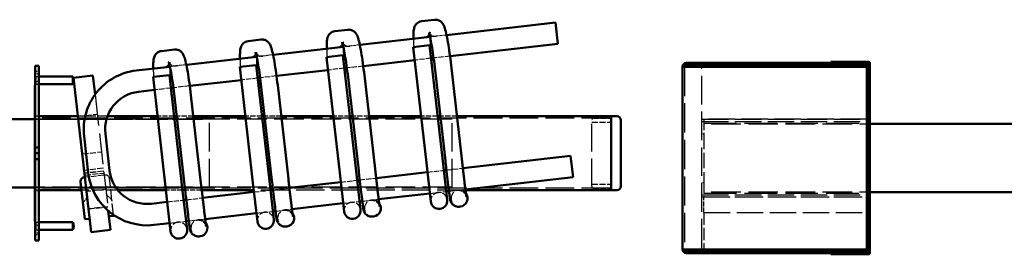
# Model space of a CAD drawing. Header units: millimetres. Extents: x 17 to 1976, y -74 to 835.
# Tile 3 of 8: x 128 to 331, y 417 to 466. Entities that reach past the tile are written whole.
import ezdxf

# ---------------------------------------------------------------- set-up
doc = ezdxf.new("R2010")
doc.units = ezdxf.units.MM
doc.header["$LTSCALE"] = 2
doc.linetypes.add('DASHED', pattern=[0.2067, 0.1654, -0.0413])
doc.layers.add('Sichtbar', color=7, linetype='Continuous', lineweight=50)
doc.layers.add('Verdeckt', color=7, linetype='DASHED', lineweight=25)

msp = doc.modelspace()

# ---------------------------------------------------------------- linework, layer by layer
at = {"layer": 'Sichtbar'}
for p, q in [((213.153, 465.614), (210.487, 465.31)), ((238.069, 465.035), (215.62, 462.474)), ((238.069, 465.035), (238.567, 460.664)), ((195.269, 463.573), (192.603, 463.269)), ((177.385, 461.533), (174.719, 461.228)), ((212.225, 462.086), (197.736, 460.433)), ((159.501, 459.492), (156.835, 459.188)), ((194.341, 460.045), (179.852, 458.392)), ((212.131, 460.364), (208.753, 459.979)), ((211.474, 436.134), (208.753, 459.979)), ((214.852, 436.519), (212.131, 460.364)), ((238.567, 460.664), (216.333, 458.126)), ((176.457, 458.005), (161.968, 456.351)), ((194.247, 458.324), (190.869, 457.938)), ((193.59, 434.093), (190.869, 457.938)), ((196.968, 434.478), (194.247, 458.324)), ((209.059, 457.296), (198.449, 456.086)), ((212.954, 457.741), (212.437, 457.682)), ((302.09, 456.943), (294.89, 456.943)), ((294.89, 456.943), (294.89, 456.743)), ((302.09, 456.743), (302.09, 456.943)), ((302.69, 456.943), (302.09, 456.943)), ((131.566, 456.149), (130.766, 456.149)), ((130.766, 455.349), (130.766, 456.149)), ((130.766, 455.349), (130.766, 439.349)), ((131.566, 456.149), (131.566, 455.349)), ((131.566, 455.349), (131.566, 439.349)), ((158.573, 455.964), (151.63, 455.172)), ((176.363, 456.283), (172.985, 455.897)), ((175.706, 432.052), (172.985, 455.897)), ((179.084, 432.438), (176.363, 456.283)), ((191.175, 455.256), (180.565, 454.045)), ((195.07, 455.7), (194.553, 455.641)), ((215.387, 436.58), (213.188, 455.855)), ((218.765, 436.966), (216.566, 456.241)), ((265.09, 455.943), (264.29, 455.943)), ((264.29, 418.343), (264.29, 455.943)), ((265.09, 456.743), (265.09, 456.343)), ((301.69, 456.743), (265.09, 456.743)), ((265.09, 456.343), (301.69, 456.343)), ((265.09, 455.943), (301.89, 455.943)), ((268.29, 455.943), (268.29, 456.343)), ((301.69, 456.743), (302.031, 456.743)), ((302.69, 456.343), (301.69, 456.343)), ((301.89, 455.943), (302.29, 455.943)), ((302.031, 456.743), (302.09, 456.743)), ((302.69, 456.743), (302.09, 456.743)), ((302.29, 456.343), (302.29, 455.943)), ((302.29, 454.943), (302.29, 455.943)), ((302.69, 455.943), (302.29, 455.943)), ((302.29, 419.343), (302.29, 454.943)), ((302.89, 456.743), (302.69, 456.743)), ((302.69, 455.543), (302.69, 456.743)), ((302.69, 418.744), (302.69, 455.543)), ((302.69, 419.343), (302.69, 454.943)), ((302.89, 456.743), (302.89, 455.543)), ((302.89, 418.744), (302.89, 455.543)), ((131.566, 453.949), (138.551, 453.949)), ((138.551, 453.949), (138.551, 452.349)), ((138.713, 453.698), (142.688, 454.151)), ((142.341, 421.904), (138.713, 453.698)), ((142.688, 454.151), (143.137, 450.213)), ((158.479, 454.242), (155.101, 453.857)), ((157.822, 430.011), (155.101, 453.857)), ((161.2, 430.397), (158.479, 454.242)), ((173.291, 453.215), (162.681, 452.004)), ((177.186, 453.659), (176.669, 453.6)), ((197.503, 434.54), (195.304, 453.814)), ((200.881, 434.925), (198.682, 454.2)), ((130.766, 452.149), (130.738, 452.149)), ((130.738, 424.149), (130.738, 452.149)), ((131.566, 452.349), (138.551, 452.349)), ((155.407, 451.174), (152.128, 450.8)), ((159.302, 451.619), (158.785, 451.56)), ((179.619, 432.499), (177.42, 451.774)), ((182.997, 432.884), (180.798, 452.159)), ((161.735, 430.458), (159.536, 449.733)), ((165.113, 430.843), (162.914, 450.118)), ((264.29, 447.143), (264.25, 447.143)), ((264.25, 427.143), (264.25, 447.143)), ((82.966, 445.189), (130.738, 445.189)), ((139.62, 445.749), (131.566, 445.749)), ((156.026, 445.749), (145.695, 445.749)), ((159.99, 445.749), (159.448, 445.749)), ((174.143, 445.749), (163.412, 445.749)), ((178.107, 445.749), (177.565, 445.749)), ((192.26, 445.749), (181.529, 445.749)), ((196.224, 445.749), (195.682, 445.749)), ((210.377, 445.749), (199.646, 445.749)), ((214.341, 445.749), (213.799, 445.749)), ((249.566, 445.749), (217.763, 445.749)), ((249.566, 430.549), (249.566, 445.749)), ((249.566, 430.549), (249.566, 445.749)), ((249.566, 445.749), (250.766, 445.749)), ((251.566, 444.949), (251.566, 431.349)), ((302.89, 444.183), (350.662, 444.183)), ((140.891, 441.667), (141.753, 434.116)), ((145.263, 442.166), (146.125, 434.615)), ((130.766, 438.149), (130.766, 439.349)), ((130.766, 439.349), (131.566, 439.349)), ((131.566, 439.349), (131.566, 438.149)), ((130.766, 436.949), (130.766, 438.149)), ((131.566, 438.149), (130.766, 438.149)), ((131.566, 436.949), (130.766, 436.949)), ((130.766, 436.949), (130.766, 420.949)), ((131.566, 438.149), (131.566, 436.949)), ((131.566, 436.949), (131.566, 420.949)), ((215.759, 428.571), (214.852, 436.519)), ((218.983, 435.078), (241.198, 437.613)), ((241.697, 433.242), (241.198, 437.613)), ((211.474, 436.134), (212.381, 428.185)), ((215.067, 434.631), (215.604, 434.693)), ((140.936, 433.158), (140.857, 433.149)), ((141.056, 433.171), (140.936, 433.158)), ((193.59, 434.093), (194.497, 426.145)), ((197.875, 426.53), (196.968, 434.478)), ((197.183, 432.591), (197.721, 432.652)), ((201.099, 433.037), (211.689, 434.246)), ((219.506, 430.709), (241.697, 433.242)), ((82.966, 431.109), (130.738, 431.109)), ((140.348, 430.549), (131.566, 430.549)), ((140.153, 432.263), (141.03, 424.573)), ((157.761, 430.549), (147.846, 430.549)), ((161.725, 430.549), (161.183, 430.549)), ((175.877, 430.549), (165.147, 430.549)), ((175.706, 432.052), (176.613, 424.104)), ((179.991, 424.489), (179.084, 432.438)), ((179.299, 430.55), (179.837, 430.611)), ((183.215, 430.997), (193.805, 432.205)), ((249.566, 430.549), (219.526, 430.549)), ((249.566, 430.549), (250.766, 430.549)), ((157.822, 430.011), (158.729, 422.063)), ((162.107, 422.449), (161.2, 430.397)), ((161.415, 428.509), (161.953, 428.57)), ((165.331, 428.956), (175.921, 430.164)), ((201.622, 428.669), (212.188, 429.874)), ((215.566, 430.26), (216.128, 430.324)), ((302.89, 430.103), (350.662, 430.103)), ((154.759, 427.75), (158.037, 428.124)), ((183.738, 426.628), (194.304, 427.834)), ((197.682, 428.219), (198.244, 428.283)), ((218.453, 427.167), (218.245, 427.143)), ((264.29, 427.143), (264.25, 427.143)), ((141.825, 424.663), (141.03, 424.573)), ((141.905, 424.672), (141.825, 424.663)), ((145.866, 426.295), (146.316, 422.358)), ((146.197, 425.162), (146.117, 425.153)), ((146.992, 425.253), (146.197, 425.162)), ((146.992, 425.253), (146.97, 425.441)), ((165.854, 424.587), (176.42, 425.793)), ((179.798, 426.178), (180.36, 426.242)), ((200.569, 425.126), (200.361, 425.103)), ((130.766, 424.149), (130.738, 424.149)), ((131.566, 423.949), (138.551, 423.949)), ((131.566, 422.349), (138.551, 422.349)), ((138.551, 423.949), (138.551, 422.349)), ((146.316, 422.358), (142.341, 421.904)), ((155.258, 423.378), (158.536, 423.752)), ((161.914, 424.138), (162.476, 424.202)), ((182.685, 423.086), (182.477, 423.062)), ((130.766, 420.149), (130.766, 420.949)), ((131.566, 420.949), (131.566, 420.149)), ((164.801, 421.045), (164.593, 421.021)), ((130.766, 420.149), (131.566, 420.149)), ((264.29, 418.343), (265.09, 418.343)), ((301.89, 418.343), (265.09, 418.343)), ((268.29, 417.943), (268.29, 418.343)), ((301.89, 418.343), (302.29, 418.343)), ((302.29, 418.343), (302.29, 419.343)), ((302.29, 418.343), (302.29, 417.943)), ((302.29, 418.343), (302.69, 418.343)), ((302.69, 417.544), (302.69, 418.744)), ((302.89, 418.744), (302.89, 417.544)), ((265.09, 417.943), (301.69, 417.943)), ((265.09, 417.943), (265.09, 417.543)), ((265.09, 417.543), (301.69, 417.543)), ((294.89, 417.543), (294.89, 417.343)), ((294.89, 417.343), (302.09, 417.343)), ((301.69, 417.943), (302.69, 417.943)), ((302.031, 417.543), (301.69, 417.543)), ((302.09, 417.543), (302.031, 417.543)), ((302.09, 417.343), (302.09, 417.543)), ((302.69, 417.543), (302.09, 417.543)), ((302.09, 417.343), (302.69, 417.343)), ((302.69, 417.544), (302.89, 417.544))]:
    msp.add_line(p, q, dxfattribs=at)
for centre, radius, start, end in [((302.69, 456.743), 0.2, 0, 90), ((153.013, 443.05), 12.2, 96.50996, 186.50996), ((265.09, 455.943), 0.8, 90, 180), ((265.09, 455.943), 0.4, 90, 180), ((302.69, 456.743), 0.0004, 0, 90), ((137.166, 453.149), 1.6, 330, 30), ((153.013, 443.05), 7.8, 96.50996, 186.50996), ((250.766, 444.949), 0.8, 0, 90), ((153.874, 435.499), 7.8, 186.50996, 276.50996), ((140.948, 432.354), 0.8, 96.50996, 186.50996), ((140.95, 433.038), 0.12, 6.50996, 96.50996), ((153.874, 435.499), 12.2, 186.50996, 276.50996), ((250.766, 431.349), 0.8, 270, 0), ((214.07, 428.378), 1.7, 186.50996, 6.50996), ((196.186, 426.337), 1.7, 186.50996, 6.50996), ((141.891, 424.792), 0.12, 276.50996, 6.50996), ((146.104, 425.272), 0.12, 186.50996, 276.50996), ((178.302, 424.297), 1.7, 186.50996, 6.50996), ((137.166, 423.149), 1.6, 330, 30), ((160.418, 422.256), 1.7, 186.50996, 6.50996), ((265.09, 418.343), 0.8, 180, 270), ((265.09, 418.343), 0.4, 180, 270), ((302.69, 417.544), 0.2, 270, 0), ((302.69, 417.544), 0.0004, 270, 0)]:
    msp.add_arc(centre, radius, start, end, dxfattribs=at)
for centre in [(218.261, 428.856), (200.377, 426.816), (182.493, 424.775), (164.609, 422.734)]:
    msp.add_ellipse(centre, major_axis=(0.193, -1.689), ratio=0.9999619, start_param=0, end_param=2.1095719, dxfattribs=at)
for points, knots in [([(210.487, 465.31), (210.29, 465.288), (210.099, 465.23), (209.76, 465.07), (209.618, 464.966), (209.371, 464.743), (209.28, 464.626), (209.122, 464.39), (209.071, 464.279), (208.967, 464.028), (208.935, 463.909), (208.833, 463.467), (208.816, 463.199), (208.785, 462.528), (208.783, 462.138), (208.791, 461.694)], [3.14159265, 3.14159265, 3.14159265, 3.14159265, 3.16825759, 3.16825759, 3.19756367, 3.19756367, 3.23409092, 3.23409092, 3.28217688, 3.28217688, 3.35985204, 3.35985204, 3.59382512, 3.59382512, 3.83727159, 3.83727159, 3.83727159, 3.83727159]), ([(216.566, 456.241), (216.469, 457.087), (216.362, 457.932), (216.137, 459.541), (216.019, 460.305), (215.781, 461.685), (215.662, 462.3), (215.427, 463.344), (215.319, 463.762), (215.11, 464.332), (215.047, 464.507), (214.833, 464.838), (214.772, 464.924), (214.576, 465.141), (214.431, 465.285), (214.012, 465.507), (213.796, 465.587), (213.418, 465.629), (213.285, 465.629), (213.153, 465.614)], [1.5707963, 1.5707963, 1.5707963, 1.5707963, 1.8849556, 1.8849556, 2.1991149, 2.1991149, 2.5132741, 2.5132741, 2.8274334, 2.8274334, 2.984513, 2.984513, 3.032259, 3.032259, 3.087876, 3.087876, 3.1237737, 3.1237737, 3.1415927, 3.1415927, 3.1415927, 3.1415927]), ([(192.603, 463.269), (192.406, 463.247), (192.215, 463.189), (191.876, 463.029), (191.734, 462.926), (191.487, 462.703), (191.396, 462.585), (191.239, 462.349), (191.187, 462.238), (191.083, 461.987), (191.051, 461.868), (190.949, 461.426), (190.932, 461.158), (190.901, 460.487), (190.899, 460.098), (190.907, 459.654)], [3.14159265, 3.14159265, 3.14159265, 3.14159265, 3.16825759, 3.16825759, 3.19756367, 3.19756367, 3.23409092, 3.23409092, 3.28217688, 3.28217688, 3.35985204, 3.35985204, 3.59382512, 3.59382512, 3.83727159, 3.83727159, 3.83727159, 3.83727159]), ([(198.682, 454.2), (198.585, 455.046), (198.478, 455.891), (198.253, 457.5), (198.135, 458.264), (197.897, 459.644), (197.778, 460.259), (197.543, 461.303), (197.435, 461.721), (197.226, 462.291), (197.163, 462.466), (196.949, 462.797), (196.888, 462.883), (196.692, 463.101), (196.547, 463.244), (196.128, 463.466), (195.912, 463.546), (195.534, 463.588), (195.401, 463.588), (195.269, 463.573)], [1.5707963, 1.5707963, 1.5707963, 1.5707963, 1.8849556, 1.8849556, 2.1991149, 2.1991149, 2.5132741, 2.5132741, 2.8274334, 2.8274334, 2.984513, 2.984513, 3.032259, 3.032259, 3.087876, 3.087876, 3.1237737, 3.1237737, 3.1415927, 3.1415927, 3.1415927, 3.1415927]), ([(213.188, 455.855), (213.094, 456.674), (212.991, 457.491), (212.774, 459.037), (212.661, 459.766), (212.441, 461.046), (212.333, 461.601), (212.144, 462.447), (212.059, 462.761), (211.988, 462.971), (211.975, 463.006), (211.971, 463.015), (211.97, 463.015), (211.97, 463.015)], [1.5707963, 1.5707963, 1.5707963, 1.5707963, 1.8849556, 1.8849556, 2.1982349, 2.1982349, 2.5051615, 2.5051615, 2.7882676, 2.7882676, 2.8819485, 2.8819485, 2.8952365, 2.8952365, 2.8952365, 2.8952365]), ([(174.719, 461.228), (174.522, 461.206), (174.331, 461.148), (173.992, 460.988), (173.85, 460.885), (173.603, 460.662), (173.512, 460.545), (173.355, 460.308), (173.303, 460.197), (173.199, 459.947), (173.167, 459.827), (173.066, 459.385), (173.048, 459.117), (173.017, 458.446), (173.015, 458.057), (173.024, 457.613)], [3.14159265, 3.14159265, 3.14159265, 3.14159265, 3.16825759, 3.16825759, 3.19756367, 3.19756367, 3.23409092, 3.23409092, 3.28217688, 3.28217688, 3.35985204, 3.35985204, 3.59382512, 3.59382512, 3.83727159, 3.83727159, 3.83727159, 3.83727159]), ([(180.798, 452.159), (180.701, 453.005), (180.594, 453.85), (180.369, 455.459), (180.251, 456.223), (180.013, 457.603), (179.894, 458.218), (179.659, 459.263), (179.551, 459.681), (179.342, 460.25), (179.279, 460.425), (179.065, 460.757), (179.004, 460.843), (178.808, 461.06), (178.663, 461.203), (178.244, 461.425), (178.028, 461.506), (177.65, 461.547), (177.517, 461.548), (177.385, 461.533)], [1.5707963, 1.5707963, 1.5707963, 1.5707963, 1.8849556, 1.8849556, 2.1991149, 2.1991149, 2.5132741, 2.5132741, 2.8274334, 2.8274334, 2.984513, 2.984513, 3.032259, 3.032259, 3.087876, 3.087876, 3.1237737, 3.1237737, 3.1415927, 3.1415927, 3.1415927, 3.1415927]), ([(195.304, 453.814), (195.21, 454.633), (195.107, 455.45), (194.89, 456.996), (194.777, 457.725), (194.557, 459.005), (194.449, 459.56), (194.26, 460.407), (194.175, 460.72), (194.104, 460.93), (194.091, 460.965), (194.087, 460.974), (194.087, 460.975), (194.087, 460.975)], [1.5707963, 1.5707963, 1.5707963, 1.5707963, 1.8849556, 1.8849556, 2.1982349, 2.1982349, 2.5051615, 2.5051615, 2.7882676, 2.7882676, 2.8819485, 2.8819485, 2.8952365, 2.8952365, 2.8952365, 2.8952365]), ([(156.835, 459.188), (156.639, 459.165), (156.447, 459.107), (156.108, 458.947), (155.966, 458.844), (155.719, 458.621), (155.628, 458.504), (155.471, 458.267), (155.419, 458.157), (155.315, 457.906), (155.283, 457.786), (155.182, 457.344), (155.164, 457.076), (155.133, 456.405), (155.131, 456.016), (155.14, 455.572)], [3.14159265, 3.14159265, 3.14159265, 3.14159265, 3.16825759, 3.16825759, 3.19756367, 3.19756367, 3.23409092, 3.23409092, 3.28217688, 3.28217688, 3.35985204, 3.35985204, 3.59382512, 3.59382512, 3.83727159, 3.83727159, 3.83727159, 3.83727159]), ([(162.914, 450.118), (162.817, 450.965), (162.71, 451.809), (162.485, 453.419), (162.367, 454.183), (162.129, 455.563), (162.01, 456.177), (161.775, 457.222), (161.667, 457.64), (161.458, 458.21), (161.395, 458.385), (161.181, 458.716), (161.12, 458.802), (160.924, 459.019), (160.779, 459.163), (160.36, 459.385), (160.144, 459.465), (159.766, 459.507), (159.633, 459.507), (159.501, 459.492)], [1.5707963, 1.5707963, 1.5707963, 1.5707963, 1.8849556, 1.8849556, 2.1991149, 2.1991149, 2.5132741, 2.5132741, 2.8274334, 2.8274334, 2.984513, 2.984513, 3.032259, 3.032259, 3.087876, 3.087876, 3.1237737, 3.1237737, 3.1415927, 3.1415927, 3.1415927, 3.1415927]), ([(177.42, 451.774), (177.326, 452.592), (177.223, 453.409), (177.006, 454.955), (176.893, 455.684), (176.673, 456.964), (176.565, 457.52), (176.377, 458.366), (176.291, 458.679), (176.22, 458.89), (176.207, 458.924), (176.203, 458.933), (176.203, 458.934), (176.203, 458.934)], [1.5707963, 1.5707963, 1.5707963, 1.5707963, 1.8849556, 1.8849556, 2.1982349, 2.1982349, 2.5051615, 2.5051615, 2.7882676, 2.7882676, 2.8819485, 2.8819485, 2.8952365, 2.8952365, 2.8952365, 2.8952365]), ([(159.536, 449.733), (159.442, 450.551), (159.339, 451.369), (159.122, 452.914), (159.009, 453.643), (158.789, 454.924), (158.681, 455.479), (158.493, 456.325), (158.407, 456.639), (158.337, 456.849), (158.323, 456.883), (158.319, 456.893), (158.319, 456.893), (158.319, 456.893)], [1.5707963, 1.5707963, 1.5707963, 1.5707963, 1.8849556, 1.8849556, 2.1982349, 2.1982349, 2.5051615, 2.5051615, 2.7882676, 2.7882676, 2.8819485, 2.8819485, 2.8952365, 2.8952365, 2.8952365, 2.8952365]), ([(212.455, 457.684), (212.474, 457.484), (212.494, 457.282), (212.557, 456.655), (212.603, 456.224), (212.652, 455.794)], [4.46832185, 4.46832185, 4.46832185, 4.46832185, 4.54729716, 4.54729716, 4.71238898, 4.71238898, 4.71238898, 4.71238898]), ([(194.571, 455.643), (194.59, 455.443), (194.61, 455.242), (194.673, 454.614), (194.719, 454.183), (194.768, 453.753)], [4.46832185, 4.46832185, 4.46832185, 4.46832185, 4.54729716, 4.54729716, 4.71238898, 4.71238898, 4.71238898, 4.71238898]), ([(176.687, 453.602), (176.706, 453.403), (176.726, 453.201), (176.789, 452.573), (176.835, 452.143), (176.885, 451.713)], [4.46832185, 4.46832185, 4.46832185, 4.46832185, 4.54729716, 4.54729716, 4.71238898, 4.71238898, 4.71238898, 4.71238898]), ([(158.803, 451.562), (158.822, 451.362), (158.842, 451.16), (158.905, 450.532), (158.952, 450.102), (159.001, 449.672)], [4.46832185, 4.46832185, 4.46832185, 4.46832185, 4.54729716, 4.54729716, 4.71238898, 4.71238898, 4.71238898, 4.71238898]), ([(218.245, 427.143), (218.065, 427.123), (217.882, 427.133), (217.543, 427.201), (217.391, 427.26), (217.108, 427.407), (216.995, 427.496), (216.778, 427.693), (216.708, 427.788), (216.567, 427.99), (216.532, 428.068), (216.472, 428.2), (216.455, 428.246), (216.428, 428.325), (216.419, 428.354), (216.402, 428.416), (216.395, 428.442), (216.378, 428.514), (216.372, 428.546), (216.328, 428.78), (216.301, 428.986), (216.206, 429.704), (216.146, 430.177), (216.005, 431.316), (215.924, 431.982), (215.751, 433.44), (215.658, 434.232), (215.505, 435.554), (215.446, 436.067), (215.387, 436.58)], [6.2831853, 6.2831853, 6.2831853, 6.2831853, 6.2859802, 6.2859802, 6.2890609, 6.2890609, 6.2931135, 6.2931135, 6.2994075, 6.2994075, 6.3099466, 6.3099466, 6.3223376, 6.3223376, 6.3361946, 6.3361946, 6.3571022, 6.3571022, 6.4040601, 6.4040601, 6.7182193, 6.7182193, 7.0323786, 7.0323786, 7.3465379, 7.3465379, 7.6606971, 7.6606971, 7.8539816, 7.8539816, 7.8539816, 7.8539816]), ([(219.708, 429.203), (219.708, 429.203), (219.708, 429.207), (219.701, 429.249), (219.686, 429.342), (219.66, 429.525), (219.652, 429.588), (219.633, 429.727), (219.622, 429.804), (219.6, 429.971), (219.589, 430.061), (219.564, 430.252), (219.551, 430.353), (219.523, 430.576), (219.507, 430.699), (219.475, 430.96), (219.458, 431.098), (219.422, 431.385), (219.404, 431.535), (219.366, 431.844), (219.347, 432.003), (219.307, 432.331), (219.287, 432.5), (219.245, 432.848), (219.224, 433.028), (219.18, 433.396), (219.158, 433.584), (219.113, 433.963), (219.09, 434.155), (219.045, 434.545), (219.022, 434.742), (218.975, 435.144), (218.951, 435.348), (218.904, 435.759), (218.88, 435.966), (218.832, 436.38), (218.809, 436.586), (218.778, 436.85), (218.772, 436.908), (218.765, 436.966)], [6.4060456, 6.4060456, 6.4060456, 6.4060456, 6.4399097, 6.4399097, 6.6025228, 6.6025228, 6.6739678, 6.6739678, 6.7461641, 6.7461641, 6.8182972, 6.8182972, 6.8896012, 6.8896012, 6.9676743, 6.9676743, 7.0467188, 7.0467188, 7.1257419, 7.1257419, 7.2037604, 7.2037604, 7.2818211, 7.2818211, 7.3608549, 7.3608549, 7.4398807, 7.4398807, 7.5179197, 7.5179197, 7.5959738, 7.5959738, 7.6750038, 7.6750038, 7.7540314, 7.7540314, 7.832079, 7.832079, 7.8539816, 7.8539816, 7.8539816, 7.8539816]), ([(200.361, 425.103), (200.181, 425.082), (199.998, 425.092), (199.659, 425.16), (199.507, 425.22), (199.224, 425.367), (199.112, 425.455), (198.894, 425.652), (198.824, 425.747), (198.683, 425.949), (198.648, 426.027), (198.588, 426.159), (198.571, 426.205), (198.544, 426.284), (198.535, 426.313), (198.518, 426.376), (198.511, 426.402), (198.494, 426.474), (198.488, 426.505), (198.444, 426.74), (198.417, 426.946), (198.322, 427.663), (198.262, 428.136), (198.121, 429.276), (198.04, 429.941), (197.867, 431.399), (197.774, 432.192), (197.621, 433.513), (197.562, 434.026), (197.503, 434.54)], [6.2831853, 6.2831853, 6.2831853, 6.2831853, 6.2859802, 6.2859802, 6.2890609, 6.2890609, 6.2931135, 6.2931135, 6.2994075, 6.2994075, 6.3099466, 6.3099466, 6.3223376, 6.3223376, 6.3361946, 6.3361946, 6.3571022, 6.3571022, 6.4040601, 6.4040601, 6.7182193, 6.7182193, 7.0323786, 7.0323786, 7.3465379, 7.3465379, 7.6606971, 7.6606971, 7.8539816, 7.8539816, 7.8539816, 7.8539816]), ([(201.824, 427.162), (201.824, 427.162), (201.824, 427.166), (201.817, 427.208), (201.802, 427.302), (201.776, 427.484), (201.768, 427.547), (201.749, 427.687), (201.738, 427.764), (201.716, 427.931), (201.705, 428.02), (201.68, 428.211), (201.667, 428.312), (201.639, 428.535), (201.623, 428.658), (201.591, 428.919), (201.574, 429.057), (201.538, 429.345), (201.52, 429.495), (201.482, 429.803), (201.463, 429.962), (201.423, 430.29), (201.403, 430.459), (201.361, 430.807), (201.34, 430.987), (201.296, 431.355), (201.274, 431.543), (201.229, 431.923), (201.206, 432.115), (201.161, 432.504), (201.138, 432.702), (201.091, 433.103), (201.067, 433.307), (201.02, 433.718), (200.996, 433.925), (200.948, 434.339), (200.925, 434.545), (200.894, 434.809), (200.888, 434.867), (200.881, 434.925)], [6.4060456, 6.4060456, 6.4060456, 6.4060456, 6.4399097, 6.4399097, 6.6025228, 6.6025228, 6.6739678, 6.6739678, 6.7461641, 6.7461641, 6.8182972, 6.8182972, 6.8896012, 6.8896012, 6.9676743, 6.9676743, 7.0467188, 7.0467188, 7.1257419, 7.1257419, 7.2037604, 7.2037604, 7.2818211, 7.2818211, 7.3608549, 7.3608549, 7.4398807, 7.4398807, 7.5179197, 7.5179197, 7.5959738, 7.5959738, 7.6750038, 7.6750038, 7.7540314, 7.7540314, 7.832079, 7.832079, 7.8539816, 7.8539816, 7.8539816, 7.8539816]), ([(182.477, 423.062), (182.297, 423.041), (182.114, 423.052), (181.775, 423.119), (181.623, 423.179), (181.34, 423.326), (181.228, 423.414), (181.01, 423.611), (180.94, 423.706), (180.799, 423.909), (180.764, 423.986), (180.704, 424.118), (180.687, 424.164), (180.66, 424.243), (180.651, 424.273), (180.634, 424.335), (180.627, 424.361), (180.61, 424.433), (180.604, 424.464), (180.56, 424.699), (180.534, 424.905), (180.438, 425.622), (180.378, 426.096), (180.237, 427.235), (180.156, 427.9), (179.983, 429.358), (179.89, 430.151), (179.737, 431.473), (179.678, 431.986), (179.619, 432.499)], [6.2831853, 6.2831853, 6.2831853, 6.2831853, 6.2859802, 6.2859802, 6.2890609, 6.2890609, 6.2931135, 6.2931135, 6.2994075, 6.2994075, 6.3099466, 6.3099466, 6.3223376, 6.3223376, 6.3361946, 6.3361946, 6.3571022, 6.3571022, 6.4040601, 6.4040601, 6.7182193, 6.7182193, 7.0323786, 7.0323786, 7.3465379, 7.3465379, 7.6606971, 7.6606971, 7.8539816, 7.8539816, 7.8539816, 7.8539816]), ([(183.941, 425.121), (183.941, 425.121), (183.94, 425.126), (183.933, 425.167), (183.918, 425.261), (183.892, 425.443), (183.884, 425.506), (183.865, 425.646), (183.855, 425.723), (183.833, 425.89), (183.821, 425.98), (183.796, 426.17), (183.783, 426.271), (183.755, 426.494), (183.74, 426.618), (183.707, 426.879), (183.69, 427.016), (183.654, 427.304), (183.636, 427.454), (183.598, 427.763), (183.579, 427.922), (183.539, 428.249), (183.519, 428.418), (183.477, 428.767), (183.456, 428.947), (183.412, 429.314), (183.39, 429.502), (183.345, 429.882), (183.322, 430.074), (183.277, 430.463), (183.254, 430.661), (183.207, 431.062), (183.183, 431.266), (183.136, 431.678), (183.112, 431.885), (183.064, 432.298), (183.041, 432.504), (183.01, 432.768), (183.004, 432.826), (182.997, 432.884)], [6.4060456, 6.4060456, 6.4060456, 6.4060456, 6.4399097, 6.4399097, 6.6025228, 6.6025228, 6.6739678, 6.6739678, 6.7461641, 6.7461641, 6.8182972, 6.8182972, 6.8896012, 6.8896012, 6.9676743, 6.9676743, 7.0467188, 7.0467188, 7.1257419, 7.1257419, 7.2037604, 7.2037604, 7.2818211, 7.2818211, 7.3608549, 7.3608549, 7.4398807, 7.4398807, 7.5179197, 7.5179197, 7.5959738, 7.5959738, 7.6750038, 7.6750038, 7.7540314, 7.7540314, 7.832079, 7.832079, 7.8539816, 7.8539816, 7.8539816, 7.8539816]), ([(164.593, 421.021), (164.413, 421.001), (164.23, 421.011), (163.891, 421.078), (163.739, 421.138), (163.456, 421.285), (163.344, 421.374), (163.126, 421.57), (163.056, 421.666), (162.915, 421.868), (162.88, 421.946), (162.82, 422.077), (162.803, 422.123), (162.776, 422.202), (162.767, 422.232), (162.75, 422.294), (162.743, 422.32), (162.726, 422.392), (162.721, 422.423), (162.677, 422.658), (162.65, 422.864), (162.554, 423.582), (162.494, 424.055), (162.353, 425.194), (162.272, 425.859), (162.099, 427.317), (162.006, 428.11), (161.853, 429.432), (161.794, 429.945), (161.735, 430.458)], [6.2831853, 6.2831853, 6.2831853, 6.2831853, 6.2859802, 6.2859802, 6.2890609, 6.2890609, 6.2931135, 6.2931135, 6.2994075, 6.2994075, 6.3099466, 6.3099466, 6.3223376, 6.3223376, 6.3361946, 6.3361946, 6.3571022, 6.3571022, 6.4040601, 6.4040601, 6.7182193, 6.7182193, 7.0323786, 7.0323786, 7.3465379, 7.3465379, 7.6606971, 7.6606971, 7.8539816, 7.8539816, 7.8539816, 7.8539816]), ([(166.057, 423.081), (166.057, 423.081), (166.056, 423.085), (166.049, 423.126), (166.034, 423.22), (166.009, 423.403), (166, 423.465), (165.981, 423.605), (165.971, 423.682), (165.949, 423.849), (165.937, 423.939), (165.912, 424.13), (165.899, 424.23), (165.871, 424.453), (165.856, 424.577), (165.823, 424.838), (165.806, 424.976), (165.77, 425.263), (165.752, 425.413), (165.714, 425.722), (165.695, 425.881), (165.655, 426.209), (165.635, 426.377), (165.593, 426.726), (165.572, 426.906), (165.528, 427.274), (165.506, 427.461), (165.461, 427.841), (165.439, 428.033), (165.393, 428.423), (165.37, 428.62), (165.323, 429.022), (165.299, 429.226), (165.252, 429.637), (165.228, 429.844), (165.18, 430.257), (165.157, 430.463), (165.127, 430.728), (165.12, 430.786), (165.113, 430.843)], [6.4060456, 6.4060456, 6.4060456, 6.4060456, 6.4399097, 6.4399097, 6.6025228, 6.6025228, 6.6739678, 6.6739678, 6.7461641, 6.7461641, 6.8182972, 6.8182972, 6.8896012, 6.8896012, 6.9676743, 6.9676743, 7.0467188, 7.0467188, 7.1257419, 7.1257419, 7.2037604, 7.2037604, 7.2818211, 7.2818211, 7.3608549, 7.3608549, 7.4398807, 7.4398807, 7.5179197, 7.5179197, 7.5959738, 7.5959738, 7.6750038, 7.6750038, 7.7540314, 7.7540314, 7.832079, 7.832079, 7.8539816, 7.8539816, 7.8539816, 7.8539816])]:
    msp.add_open_spline(points, degree=3, knots=knots, dxfattribs=at)
at = {"layer": 'Verdeckt', "ltscale": 1.186552}
for p, q in [((213.463, 462.228), (212.225, 462.086)), ((195.579, 460.187), (194.341, 460.045)), ((177.695, 458.146), (176.457, 458.005)), ((159.811, 456.105), (158.573, 455.964))]:
    msp.add_line(p, q, dxfattribs=at)
at = {"layer": 'Verdeckt', "ltscale": 0.92645}
for p, q in [((213.539, 462.236), (213.463, 462.228)), ((195.655, 460.195), (195.579, 460.187)), ((177.771, 458.155), (177.695, 458.146)), ((159.887, 456.114), (159.811, 456.105))]:
    msp.add_line(p, q, dxfattribs=at)
at = {"layer": 'Verdeckt', "ltscale": 1.994901}
for p, q in [((215.62, 462.474), (213.539, 462.236)), ((197.736, 460.433), (195.655, 460.195)), ((179.852, 458.392), (177.771, 458.155)), ((161.968, 456.351), (159.887, 456.114))]:
    msp.add_line(p, q, dxfattribs=at)
at = {"layer": 'Verdeckt', "ltscale": 3.237884}
for p, q in [((212.437, 457.682), (209.059, 457.296)), ((194.553, 455.641), (191.175, 455.256)), ((176.669, 453.6), (173.291, 453.215)), ((158.785, 451.56), (155.407, 451.174)), ((211.689, 434.246), (215.067, 434.631)), ((193.805, 432.205), (197.183, 432.591)), ((175.921, 430.164), (179.299, 430.55)), ((158.037, 428.124), (161.415, 428.509)), ((212.188, 429.874), (215.566, 430.26)), ((194.304, 427.834), (197.682, 428.219)), ((176.42, 425.793), (179.798, 426.178)), ((158.536, 423.752), (161.914, 424.138))]:
    msp.add_line(p, q, dxfattribs=at)
at = {"layer": 'Verdeckt', "ltscale": 3.23848}
for p, q in [((216.333, 458.126), (212.954, 457.741)), ((198.449, 456.086), (195.07, 455.7)), ((180.565, 454.045), (177.186, 453.659)), ((162.681, 452.004), (159.302, 451.619))]:
    msp.add_line(p, q, dxfattribs=at)
at = {"layer": 'Verdeckt', "ltscale": 0.761779}
for p, q in [((131.566, 454.949), (130.766, 454.949)), ((130.766, 454.549), (131.566, 454.549)), ((130.766, 453.929), (131.566, 453.929)), ((130.766, 452.949), (131.566, 452.949)), ((130.766, 452.369), (131.566, 452.369)), ((130.766, 445.849), (131.566, 445.849)), ((131.566, 445.749), (130.766, 445.749)), ((131.566, 430.549), (130.766, 430.549)), ((130.766, 430.449), (131.566, 430.449)), ((130.766, 423.929), (131.566, 423.929)), ((130.766, 423.349), (131.566, 423.349)), ((130.766, 422.369), (131.566, 422.369)), ((130.766, 421.749), (131.566, 421.749)), ((131.566, 421.349), (130.766, 421.349))]:
    msp.add_line(p, q, dxfattribs=at)
at = {"layer": 'Verdeckt', "ltscale": 0.380839}
for p, q in [((265.09, 456.343), (264.69, 456.343)), ((264.69, 455.943), (264.69, 456.343)), ((302.69, 452.743), (302.29, 452.743)), ((302.69, 451.143), (302.29, 451.143)), ((268.29, 442.143), (268.69, 442.143)), ((268.29, 432.143), (268.69, 432.143)), ((302.69, 423.143), (302.29, 423.143)), ((302.69, 421.543), (302.29, 421.543)), ((264.69, 417.943), (264.69, 418.343)), ((265.09, 417.943), (264.69, 417.943))]:
    msp.add_line(p, q, dxfattribs=at)
at = {"layer": 'Verdeckt', "ltscale": 18.190615}
msp.add_line((264.69, 455.943), (264.69, 418.343), dxfattribs=at)
at = {"layer": 'Verdeckt', "ltscale": 0.398819}
for p, q in [((268.29, 455.543), (268.29, 455.943)), ((268.29, 418.343), (268.29, 418.743))]:
    msp.add_line(p, q, dxfattribs=at)
at = {"layer": 'Verdeckt', "ltscale": 17.803579}
msp.add_line((268.29, 418.743), (268.29, 455.543), dxfattribs=at)
at = {"layer": 'Verdeckt', "ltscale": 0.026837}
for p, q in [((302.69, 456.743), (302.69, 456.743)), ((302.69, 417.543), (302.69, 417.543))]:
    msp.add_line(p, q, dxfattribs=at)
at = {"layer": 'Verdeckt', "ltscale": 0.000280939}
for p, q in [((302.69, 456.743), (302.69, 456.743)), ((302.69, 417.543), (302.69, 417.544))]:
    msp.add_line(p, q, dxfattribs=at)
at = {"layer": 'Verdeckt', "ltscale": 2.393412}
for p, q in [((130.98, 452.349), (130.98, 453.949)), ((130.98, 422.349), (130.98, 423.949))]:
    msp.add_line(p, q, dxfattribs=at)
at = {"layer": 'Verdeckt', "ltscale": 0.557634}
for p, q in [((130.98, 453.949), (131.566, 453.949)), ((130.98, 452.349), (131.566, 452.349)), ((130.98, 423.949), (131.566, 423.949)), ((130.98, 422.349), (131.566, 422.349))]:
    msp.add_line(p, q, dxfattribs=at)
at = {"layer": 'Verdeckt', "ltscale": 19.410585}
msp.add_line((143.137, 450.213), (145.866, 426.295), dxfattribs=at)
at = {"layer": 'Verdeckt', "ltscale": 18.472094}
for p, q in [((216.766, 445.149), (48.766, 445.149)), ((82.766, 445.149), (166.766, 445.149)), ((436.69, 444.143), (268.69, 444.143)), ((302.69, 444.143), (386.69, 444.143)), ((216.766, 431.149), (48.766, 431.149)), ((82.766, 431.149), (166.766, 431.149)), ((436.69, 430.143), (268.69, 430.143)), ((302.69, 430.143), (386.69, 430.143))]:
    msp.add_line(p, q, dxfattribs=at)
at = {"layer": 'Verdeckt', "ltscale": 17.430092}
for p, q in [((130.738, 445.189), (166.766, 445.189)), ((130.738, 431.109), (166.766, 431.109))]:
    msp.add_line(p, q, dxfattribs=at)
at = {"layer": 'Verdeckt', "ltscale": 17.930576}
for p, q in [((249.366, 445.349), (130.766, 445.349)), ((249.366, 430.949), (130.766, 430.949))]:
    msp.add_line(p, q, dxfattribs=at)
at = {"layer": 'Verdeckt', "ltscale": 3.809293}
for p, q in [((139.62, 445.749), (143.595, 446.203)), ((245.566, 444.549), (249.566, 444.549)), ((140.505, 438), (144.479, 438.453)), ((144.864, 435.075), (140.89, 434.622)), ((245.566, 431.749), (249.566, 431.749)), ((141.797, 426.673), (145.771, 427.127)), ((145.771, 427.127), (141.797, 426.673))]:
    msp.add_line(p, q, dxfattribs=at)
at = {"layer": 'Verdeckt', "ltscale": 5.784667}
msp.add_line((145.695, 445.749), (139.62, 445.749), dxfattribs=at)
at = {"layer": 'Verdeckt', "ltscale": 3.258898}
for p, q in [((159.448, 445.749), (156.026, 445.749)), ((163.412, 445.749), (159.99, 445.749)), ((177.565, 445.749), (174.143, 445.749)), ((181.529, 445.749), (178.107, 445.749)), ((195.682, 445.749), (192.26, 445.749)), ((199.646, 445.749), (196.224, 445.749)), ((213.799, 445.749), (210.377, 445.749)), ((217.763, 445.749), (214.341, 445.749)), ((161.183, 430.549), (157.761, 430.549))]:
    msp.add_line(p, q, dxfattribs=at)
at = {"layer": 'Verdeckt', "ltscale": 17.833263}
msp.add_line((166.766, 431.109), (166.766, 445.189), dxfattribs=at)
at = {"layer": 'Verdeckt', "ltscale": 17.731937}
msp.add_line((216.766, 431.149), (216.766, 445.149), dxfattribs=at)
at = {"layer": 'Verdeckt', "ltscale": 17.225311}
msp.add_line((245.566, 431.349), (245.566, 444.949), dxfattribs=at)
at = {"layer": 'Verdeckt', "ltscale": 3.428354}
for p, q in [((245.966, 445.349), (249.566, 445.349)), ((245.966, 430.949), (249.566, 430.949))]:
    msp.add_line(p, q, dxfattribs=at)
at = {"layer": 'Verdeckt', "ltscale": 16.448959}
for p, q in [((302.29, 445.143), (268.29, 445.143)), ((268.29, 445.143), (302.29, 445.143)), ((268.29, 444.709), (302.29, 444.709)), ((268.29, 429.577), (302.29, 429.577)), ((268.29, 429.143), (302.29, 429.143)), ((268.69, 429.143), (302.69, 429.143)), ((268.69, 425.943), (302.69, 425.943)), ((268.69, 425.943), (302.69, 425.943))]:
    msp.add_line(p, q, dxfattribs=at)
at = {"layer": 'Verdeckt', "ltscale": 6.823779}
for p, q in [((268.69, 445.143), (268.69, 442.143)), ((268.69, 432.143), (268.69, 429.143))]:
    msp.add_line(p, q, dxfattribs=at)
at = {"layer": 'Verdeckt', "ltscale": 20.319304}
for p, q in [((268.69, 444.343), (302.29, 444.343)), ((268.69, 429.943), (302.29, 429.943))]:
    msp.add_line(p, q, dxfattribs=at)
at = {"layer": 'Verdeckt', "ltscale": 0.19037}
for p, q in [((302.69, 444.183), (302.89, 444.183)), ((302.69, 430.103), (302.89, 430.103))]:
    msp.add_line(p, q, dxfattribs=at)
at = {"layer": 'Verdeckt', "ltscale": 9.523383}
msp.add_line((268.69, 442.143), (268.69, 432.143), dxfattribs=at)
at = {"layer": 'Verdeckt', "ltscale": 3.237892}
for p, q in [((215.604, 434.693), (218.983, 435.078)), ((197.721, 432.652), (201.099, 433.037)), ((179.837, 430.611), (183.215, 430.997)), ((161.953, 428.57), (165.331, 428.956))]:
    msp.add_line(p, q, dxfattribs=at)
at = {"layer": 'Verdeckt', "ltscale": 0.114182}
msp.add_line((141.175, 433.185), (141.056, 433.171), dxfattribs=at)
at = {"layer": 'Verdeckt', "ltscale": 3.58073}
for p, q in [((144.815, 434.451), (141.079, 434.025)), ((144.817, 434.429), (141.082, 434.003)), ((141.123, 433.642), (144.858, 434.068)), ((144.911, 433.611), (141.175, 433.185)), ((145.244, 430.69), (141.508, 430.263))]:
    msp.add_line(p, q, dxfattribs=at)
at = {"layer": 'Verdeckt', "ltscale": 0.228464}
msp.add_line((145.149, 433.638), (144.911, 433.611), dxfattribs=at)
at = {"layer": 'Verdeckt', "ltscale": 0.076088}
msp.add_line((145.229, 433.647), (145.149, 433.638), dxfattribs=at)
at = {"layer": 'Verdeckt', "ltscale": 7.19129}
msp.add_line((146.97, 425.441), (146.114, 432.943), dxfattribs=at)
at = {"layer": 'Verdeckt', "ltscale": 7.140534}
msp.add_line((147.846, 430.549), (140.348, 430.549), dxfattribs=at)
at = {"layer": 'Verdeckt', "ltscale": 3.258944}
msp.add_line((165.147, 430.549), (161.725, 430.549), dxfattribs=at)
at = {"layer": 'Verdeckt', "ltscale": 17.597507}
msp.add_line((219.526, 430.549), (175.877, 430.549), dxfattribs=at)
at = {"layer": 'Verdeckt', "ltscale": 1.659968}
for p, q in [((216.128, 430.324), (217.86, 430.522)), ((198.244, 428.283), (199.976, 428.481)), ((180.36, 426.242), (182.092, 426.44)), ((162.476, 424.202), (164.208, 424.399))]:
    msp.add_line(p, q, dxfattribs=at)
at = {"layer": 'Verdeckt', "ltscale": 0.900432}
for p, q in [((217.868, 430.522), (217.86, 430.522)), ((199.984, 428.482), (199.976, 428.481)), ((182.1, 426.441), (182.092, 426.44)), ((164.216, 424.4), (164.208, 424.399))]:
    msp.add_line(p, q, dxfattribs=at)
at = {"layer": 'Verdeckt', "ltscale": 1.570159}
for p, q in [((217.868, 430.522), (219.506, 430.709)), ((199.984, 428.482), (201.622, 428.669)), ((182.1, 426.441), (183.738, 426.628)), ((164.216, 424.4), (165.854, 424.587))]:
    msp.add_line(p, q, dxfattribs=at)
at = {"layer": 'Verdeckt', "ltscale": 0.876405}
for p, q in [((141.319, 428.798), (140.851, 428.21)), ((146.347, 428.837), (145.759, 429.305))]:
    msp.add_line(p, q, dxfattribs=at)
at = {"layer": 'Verdeckt', "ltscale": 3.047415}
msp.add_line((268.69, 425.943), (268.69, 429.143), dxfattribs=at)
at = {"layer": 'Verdeckt', "ltscale": 7.618686}
msp.add_line((268.69, 425.943), (268.69, 417.943), dxfattribs=at)
at = {"layer": 'Verdeckt', "ltscale": 1.595575}
for centre in [(132.366, 453.149), (132.366, 423.149)]:
    msp.add_arc(centre, 1.6, 150, 210, dxfattribs=at)
at = {"layer": 'Verdeckt', "ltscale": 0.598278}
for centre, radius, start, end in [((245.966, 444.949), 0.4, 90, 180), ((245.966, 431.349), 0.4, 180, 270), ((140.693, 429.296), 0.8, 321.50996, 6.50996), ((146.257, 429.931), 0.8, 186.50996, 231.50996), ((145.849, 428.211), 0.8, 6.50996, 51.50996), ((141.477, 427.712), 0.8, 141.50996, 186.50996)]:
    msp.add_arc(centre, radius, start, end, dxfattribs=at)
at = {"layer": 'Verdeckt', "ltscale": 0.299089}
for centre, start, end in [((249.366, 445.549), 270, 0), ((249.366, 430.749), 0, 90)]:
    msp.add_arc(centre, 0.2, start, end, dxfattribs=at)
at = {"layer": 'Verdeckt', "ltscale": 0.179413}
for centre, start, end in [((141.093, 433.906), 96.50996, 186.50996), ((141.095, 433.884), 96.50996, 186.50996), ((144.828, 434.332), 6.50996, 96.50996), ((144.831, 434.31), 6.50996, 96.50996), ((145.163, 433.519), 96.50996, 186.50996), ((145.258, 430.571), 6.50996, 96.50996), ((141.522, 430.144), 96.50996, 186.50996)]:
    msp.add_arc(centre, 0.12, start, end, dxfattribs=at)
at = {"layer": 'Verdeckt', "ltscale": 1.196656}
msp.add_arc((145.319, 432.853), 0.8, 6.50996, 96.50996, dxfattribs=at)
at = {"layer": 'Verdeckt', "ltscale": 5.086114}
for centre in [(214.07, 428.378), (196.186, 426.337), (178.302, 424.297), (160.418, 422.256)]:
    msp.add_arc(centre, 1.7, 6.50996, 186.50996, dxfattribs=at)
at = {"layer": 'Verdeckt', "ltscale": 6.756947}
for centre in [(218.261, 428.856), (200.377, 426.816), (182.493, 424.775), (164.609, 422.734)]:
    msp.add_ellipse(centre, major_axis=(0.193, -1.689), ratio=0.9999619, start_param=2.1095719, end_param=6.2831853, dxfattribs=at)
at = {"layer": 'Verdeckt', "ltscale": 13.725513}
for points in [[(210.873, 461.932), (211.06, 461.953), (211.241, 462.009), (211.559, 462.159), (211.689, 462.255), (211.904, 462.449), (211.979, 462.546), (212.093, 462.714), (212.128, 462.784), (212.183, 462.903), (212.198, 462.948), (212.221, 463.023), (212.224, 463.041), (212.226, 463.049), (212.219, 463.012), (212.203, 462.847), (212.193, 462.672), (212.183, 462.138), (212.188, 461.727), (212.226, 460.703), (212.262, 460.068), (212.352, 458.84), (212.4, 458.271), (212.455, 457.684)], [(192.989, 459.891), (193.176, 459.913), (193.357, 459.968), (193.675, 460.118), (193.805, 460.214), (194.02, 460.409), (194.095, 460.505), (194.209, 460.674), (194.244, 460.743), (194.299, 460.863), (194.314, 460.907), (194.337, 460.983), (194.341, 461.001), (194.342, 461.008), (194.335, 460.971), (194.319, 460.806), (194.309, 460.632), (194.299, 460.097), (194.304, 459.687), (194.342, 458.663), (194.378, 458.027), (194.468, 456.8), (194.516, 456.23), (194.571, 455.643)], [(175.105, 457.85), (175.292, 457.872), (175.473, 457.927), (175.791, 458.078), (175.921, 458.173), (176.136, 458.368), (176.211, 458.464), (176.325, 458.633), (176.36, 458.702), (176.415, 458.822), (176.43, 458.866), (176.454, 458.942), (176.457, 458.96), (176.458, 458.967), (176.451, 458.93), (176.435, 458.765), (176.425, 458.591), (176.415, 458.056), (176.42, 457.646), (176.458, 456.622), (176.494, 455.986), (176.584, 454.759), (176.632, 454.189), (176.687, 453.602)], [(157.221, 455.81), (157.408, 455.831), (157.59, 455.886), (157.907, 456.037), (158.037, 456.133), (158.252, 456.327), (158.327, 456.424), (158.441, 456.592), (158.476, 456.662), (158.531, 456.781), (158.546, 456.826), (158.57, 456.901), (158.573, 456.919), (158.574, 456.926), (158.567, 456.889), (158.551, 456.725), (158.541, 456.55), (158.531, 456.015), (158.536, 455.605), (158.574, 454.581), (158.61, 453.946), (158.7, 452.718), (158.748, 452.149), (158.803, 451.562)]]:
    msp.add_open_spline(points, degree=3, knots=[3.1415927, 3.1415927, 3.1415927, 3.1415927, 3.1684428, 3.1684428, 3.1977782, 3.1977782, 3.2324744, 3.2324744, 3.2710512, 3.2710512, 3.3169687, 3.3169687, 3.3821436, 3.3821436, 3.4899639, 3.4899639, 3.6742522, 3.6742522, 3.936848, 3.936848, 4.2363185, 4.2363185, 4.4683219, 4.4683219, 4.4683219, 4.4683219], dxfattribs=at)
at = {"layer": 'Verdeckt', "ltscale": 2.78695}
for points in [[(211.97, 463.015), (211.97, 463.015), (211.974, 463.008), (211.991, 462.975), (212.003, 462.953), (212.053, 462.875), (212.097, 462.808), (212.256, 462.643), (212.346, 462.559), (212.615, 462.392), (212.786, 462.31), (213.166, 462.228), (213.354, 462.215), (213.539, 462.236)], [(194.087, 460.975), (194.087, 460.975), (194.09, 460.967), (194.107, 460.934), (194.119, 460.912), (194.169, 460.834), (194.213, 460.767), (194.372, 460.603), (194.462, 460.519), (194.731, 460.352), (194.902, 460.269), (195.282, 460.187), (195.47, 460.174), (195.655, 460.195)], [(176.203, 458.934), (176.203, 458.934), (176.206, 458.926), (176.223, 458.894), (176.235, 458.872), (176.285, 458.794), (176.329, 458.727), (176.488, 458.562), (176.578, 458.478), (176.847, 458.311), (177.018, 458.228), (177.398, 458.146), (177.586, 458.134), (177.771, 458.155)], [(158.319, 456.893), (158.319, 456.893), (158.322, 456.886), (158.339, 456.853), (158.351, 456.831), (158.401, 456.753), (158.445, 456.686), (158.604, 456.521), (158.694, 456.437), (158.963, 456.27), (159.134, 456.187), (159.514, 456.105), (159.702, 456.093), (159.887, 456.114)]]:
    msp.add_open_spline(points, degree=3, knots=[2.89523647, 2.89523647, 2.89523647, 2.89523647, 2.94291518, 2.94291518, 2.98236034, 2.98236034, 3.03947429, 3.03947429, 3.07947566, 3.07947566, 3.11502673, 3.11502673, 3.14159265, 3.14159265, 3.14159265, 3.14159265], dxfattribs=at)
at = {"layer": 'Verdeckt', "ltscale": 6.796441}
for points in [[(208.791, 461.694), (208.794, 461.565), (208.798, 461.432), (208.822, 460.683), (208.86, 459.986), (208.968, 458.475), (209.039, 457.661), (209.169, 456.358), (209.22, 455.883), (209.274, 455.409)], [(190.907, 459.654), (190.91, 459.525), (190.914, 459.391), (190.938, 458.642), (190.976, 457.945), (191.085, 456.434), (191.155, 455.62), (191.285, 454.317), (191.336, 453.842), (191.39, 453.368)], [(173.024, 457.613), (173.026, 457.484), (173.03, 457.351), (173.054, 456.601), (173.092, 455.904), (173.201, 454.393), (173.271, 453.579), (173.401, 452.276), (173.452, 451.801), (173.506, 451.327)], [(155.14, 455.572), (155.142, 455.443), (155.146, 455.31), (155.17, 454.561), (155.208, 453.864), (155.317, 452.352), (155.387, 451.539), (155.518, 450.235), (155.568, 449.761), (155.623, 449.286)]]:
    msp.add_open_spline(points, degree=3, knots=[3.83727159, 3.83727159, 3.83727159, 3.83727159, 3.90798439, 3.90798439, 4.22214365, 4.22214365, 4.53630292, 4.53630292, 4.71238898, 4.71238898, 4.71238898, 4.71238898], dxfattribs=at)
at = {"layer": 'Verdeckt', "ltscale": 0.17943}
for points, knots in [([(141.011, 433.562), (141.011, 433.562), (141.011, 433.562), (141.01, 433.571), (141.013, 433.58), (141.023, 433.597), (141.031, 433.606), (141.052, 433.62), (141.064, 433.627), (141.092, 433.637), (141.107, 433.64), (141.123, 433.642)], [-0.094019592, -0.094019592, -0.094019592, -0.094019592, -0.093490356, -0.093490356, -0.081901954, -0.081901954, -0.070181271, -0.070181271, -0.058462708, -0.058462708, -0.046745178, -0.046745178, -0.046745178, -0.046745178]), ([(144.985, 434.015), (144.985, 434.015), (144.985, 434.016), (144.984, 434.024), (144.98, 434.033), (144.966, 434.047), (144.956, 434.054), (144.933, 434.063), (144.919, 434.067), (144.89, 434.07), (144.874, 434.07), (144.859, 434.068), (144.859, 434.068), (144.858, 434.068)], [-0.094242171, -0.094242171, -0.094242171, -0.094242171, -0.093931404, -0.093931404, -0.082207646, -0.082207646, -0.070485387, -0.070485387, -0.058765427, -0.058765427, -0.047047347, -0.047047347, -0.04696647, -0.04696647, -0.04696647, -0.04696647])]:
    msp.add_open_spline(points, degree=3, knots=knots, dxfattribs=at)
at = {"layer": 'Verdeckt', "ltscale": 2.909072}
for points in [[(217.86, 430.522), (218.04, 430.542), (218.223, 430.532), (218.562, 430.464), (218.713, 430.405), (218.996, 430.258), (219.108, 430.17), (219.325, 429.973), (219.395, 429.878), (219.534, 429.678), (219.569, 429.602), (219.627, 429.476), (219.642, 429.433), (219.666, 429.363), (219.674, 429.338), (219.688, 429.291), (219.693, 429.272), (219.702, 429.234), (219.705, 429.221), (219.708, 429.206), (219.708, 429.203), (219.708, 429.203)], [(199.976, 428.481), (200.156, 428.501), (200.339, 428.491), (200.678, 428.424), (200.83, 428.364), (201.112, 428.217), (201.224, 428.129), (201.441, 427.932), (201.511, 427.838), (201.65, 427.637), (201.685, 427.561), (201.743, 427.435), (201.758, 427.392), (201.783, 427.322), (201.79, 427.297), (201.804, 427.25), (201.809, 427.232), (201.818, 427.193), (201.821, 427.181), (201.824, 427.165), (201.824, 427.162), (201.824, 427.162)], [(182.092, 426.44), (182.272, 426.461), (182.455, 426.45), (182.794, 426.383), (182.946, 426.323), (183.228, 426.176), (183.34, 426.088), (183.557, 425.892), (183.627, 425.797), (183.766, 425.597), (183.801, 425.52), (183.859, 425.395), (183.874, 425.351), (183.899, 425.282), (183.906, 425.257), (183.92, 425.209), (183.925, 425.191), (183.934, 425.152), (183.937, 425.14), (183.94, 425.124), (183.941, 425.121), (183.941, 425.121)], [(164.208, 424.399), (164.388, 424.42), (164.571, 424.41), (164.91, 424.342), (165.062, 424.282), (165.344, 424.136), (165.456, 424.047), (165.673, 423.851), (165.743, 423.756), (165.883, 423.556), (165.917, 423.48), (165.975, 423.354), (165.99, 423.311), (166.015, 423.241), (166.022, 423.216), (166.036, 423.168), (166.041, 423.15), (166.05, 423.112), (166.053, 423.099), (166.056, 423.083), (166.057, 423.081), (166.057, 423.081)]]:
    msp.add_open_spline(points, degree=3, knots=[6.28318531, 6.28318531, 6.28318531, 6.28318531, 6.28598015, 6.28598015, 6.28906092, 6.28906092, 6.29311342, 6.29311342, 6.29940589, 6.29940589, 6.30989232, 6.30989232, 6.32174848, 6.32174848, 6.33405244, 6.33405244, 6.35043069, 6.35043069, 6.37824647, 6.37824647, 6.40604562, 6.40604562, 6.40604562, 6.40604562], dxfattribs=at)

doc.saveas('drawing.dxf')
